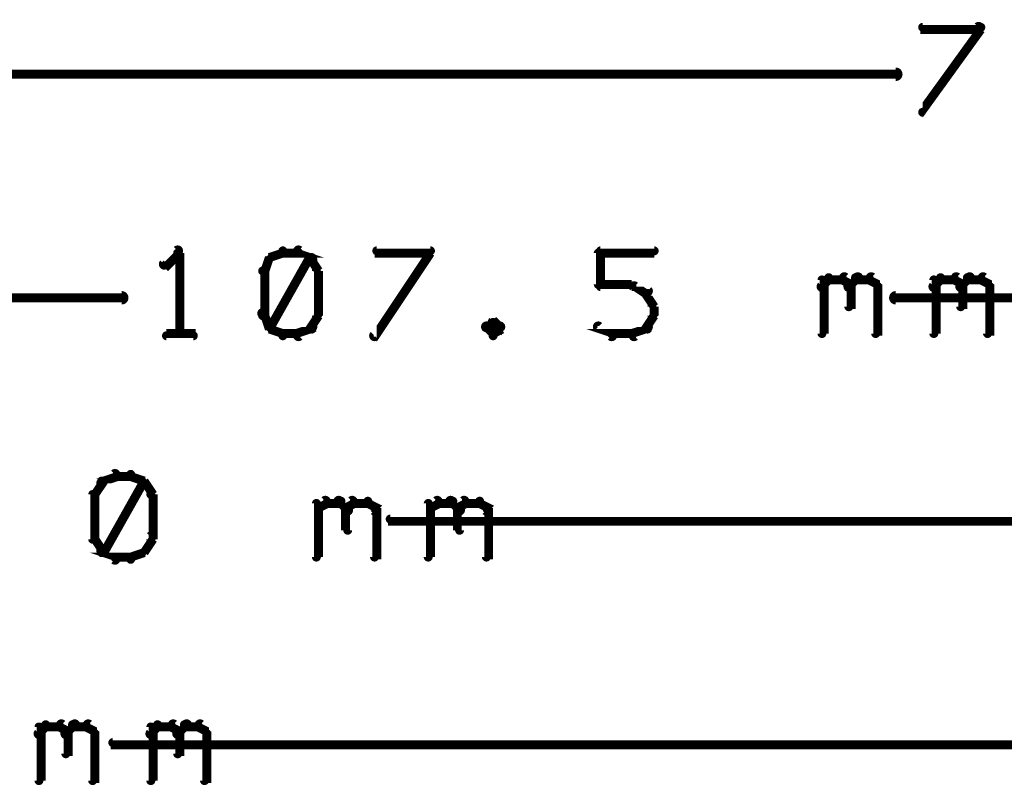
# Model space of a CAD drawing. Extents: x 98 to 599, y 121 to 517.
# Tile 9 of 77: x 184 to 206, y 121 to 138. Entities that reach past the tile are written whole.
import ezdxf

# ---------------------------------------------------------------- set-up
doc = ezdxf.new("R2010")
doc.units = 0
doc.layers.add('DIMENSIONS', color=2, linetype='CONTINUOUS')

msp = doc.modelspace()

# ---------------------------------------------------------------- linework, layer by layer
at = {"layer": 'DIMENSIONS', "color": 94}
for points in [[(203.9, 136.2, 0.1, 0.1, 1), (203.9, 136.1, 0, 0, 0), (203.9, 136.2, 0, 0, 0), (203.9, 136.2, 0.2, 0.2, 0), (205.2, 138, 0.2, 0.2, 0), (205.2, 138, 0, 0, 0), (205.2, 138, 0.1, 0.1, 0), (205.2, 138, 0.1, 0.1, 1), (205.1, 138.1, 0, 0, 0)], [(205.2, 138, 0.1, 0.1, 1), (205.2, 138.1, 0, 0, 0), (205.2, 138, 0, 0, 0), (205.2, 138, 0.2, 0.2, 0), (203.9, 138, 0.2, 0.2, 0), (203.9, 138, 0, 0, 0), (203.9, 138, 0.1, 0.1, 0), (203.9, 138.1, 0.1, 0.1, 1), (203.9, 138, 0, 0, 0)], [(174.3, 137.1, 0.1, 0.1, 1), (174.3, 136.9, 0, 0, 0), (174.3, 137, 0, 0, 0), (174.3, 137, 0.2, 0.2, 0), (203.3, 137, 0.2, 0.2, 0), (203.3, 137, 0, 0, 0), (203.3, 137, 0.1, 0.1, 0), (203.3, 136.9, 0.1, 0.1, 1), (203.3, 137.1, 0, 0, 0)], [(187.3, 133, 0.1, 0.1, 1), (187.2, 133.1, 0, 0, 0), (187.3, 133, 0, 0, 0), (187.3, 133, 0.2, 0.2, 0), (187, 132.7, 0.2, 0.2, 0), (187, 132.7, 0, 0, 0), (187, 132.7, 0.1, 0.1, 0), (186.9, 132.8, 0.1, 0.1, 1), (187, 132.7, 0, 0, 0)], [(187.2, 131.2, 0.1, 0.1, 1), (187.3, 131.2, 0, 0, 0), (187.3, 131.2, 0, 0, 0), (187.3, 131.2, 0.2, 0.2, 0), (187.3, 133, 0.2, 0.2, 0), (187.3, 133, 0, 0, 0), (187.3, 133, 0.1, 0.1, 0), (187.3, 133, 0.1, 0.1, 1), (187.2, 133, 0, 0, 0)], [(189.6, 133, 0.1, 0.1, 1), (189.6, 133.1, 0, 0, 0), (189.6, 133, 0, 0, 0), (189.6, 133, 0.2, 0.2, 0), (189.3, 132.9, 0.2, 0.2, 0), (189.3, 132.9, 0, 0, 0), (189.3, 132.9, 0.1, 0.1, 0), (189.3, 132.9, 0.1, 0.1, 1), (189.3, 132.8, 0, 0, 0)], [(189.9, 133, 0.1, 0.1, 1), (189.9, 133.1, 0, 0, 0), (189.9, 133, 0, 0, 0), (189.9, 133, 0.2, 0.2, 0), (189.6, 133, 0.2, 0.2, 0), (189.6, 133, 0, 0, 0), (189.6, 133, 0.1, 0.1, 0), (189.6, 133.1, 0.1, 0.1, 1), (189.6, 133, 0, 0, 0)], [(190.2, 132.8, 0.1, 0.1, 1), (190.3, 132.9, 0, 0, 0), (190.2, 132.9, 0, 0, 0), (190.2, 132.9, 0.2, 0.2, 0), (189.9, 133, 0.2, 0.2, 0), (189.9, 133, 0, 0, 0), (189.9, 133, 0.1, 0.1, 0), (190, 133.1, 0.1, 0.1, 1), (189.9, 133, 0, 0, 0)], [(191.6, 131.2, 0.1, 0.1, 1), (191.7, 131.1, 0, 0, 0), (191.7, 131.2, 0, 0, 0), (191.7, 131.2, 0.2, 0.2, 0), (192.9, 133, 0.2, 0.2, 0), (192.9, 133, 0, 0, 0), (192.9, 133, 0.1, 0.1, 0), (192.9, 133, 0.1, 0.1, 1), (192.9, 133.1, 0, 0, 0)], [(192.9, 133, 0.1, 0.1, 1), (192.9, 133.1, 0, 0, 0), (192.9, 133, 0, 0, 0), (192.9, 133, 0.2, 0.2, 0), (191.7, 133, 0.2, 0.2, 0), (191.7, 133, 0, 0, 0), (191.7, 133, 0.1, 0.1, 0), (191.7, 133.1, 0.1, 0.1, 1), (191.7, 133, 0, 0, 0)], [(196.6, 132.3, 0.1, 0.1, 1), (196.7, 132.3, 0, 0, 0), (196.7, 132.3, 0, 0, 0), (196.7, 132.3, 0.2, 0.2, 0), (196.7, 133, 0.2, 0.2, 0), (196.7, 133, 0, 0, 0), (196.7, 133, 0.1, 0.1, 0), (196.7, 133, 0.1, 0.1, 1), (196.6, 133, 0, 0, 0)], [(196.7, 133.1, 0.1, 0.1, 1), (196.7, 133, 0, 0, 0), (196.7, 133, 0, 0, 0), (196.7, 133, 0.2, 0.2, 0), (197.9, 133, 0.2, 0.2, 0), (197.9, 133, 0, 0, 0), (197.9, 133, 0.1, 0.1, 0), (197.9, 133, 0.1, 0.1, 1), (197.9, 133.1, 0, 0, 0)], [(189.4, 132.9, 0.1, 0.1, 1), (189.3, 132.9, 0, 0, 0), (189.3, 132.9, 0, 0, 0), (189.3, 132.9, 0.2, 0.2, 0), (189.2, 132.6, 0.2, 0.2, 0), (189.2, 132.6, 0, 0, 0), (189.2, 132.6, 0.1, 0.1, 0), (189.1, 132.6, 0.1, 0.1, 1), (189.2, 132.6, 0, 0, 0)], [(189.3, 131.4, 0.1, 0.1, 1), (189.3, 131.3, 0, 0, 0), (189.3, 131.3, 0, 0, 0), (189.3, 131.3, 0.2, 0.2, 0), (190.2, 132.9, 0.2, 0.2, 0), (190.2, 132.9, 0, 0, 0), (190.2, 132.9, 0.1, 0.1, 0), (190.3, 132.9, 0.1, 0.1, 1), (190.2, 132.9, 0, 0, 0)], [(190.4, 132.6, 0.1, 0.1, 1), (190.4, 132.6, 0, 0, 0), (190.4, 132.6, 0, 0, 0), (190.4, 132.6, 0.2, 0.2, 0), (190.2, 132.9, 0.2, 0.2, 0), (190.2, 132.9, 0, 0, 0), (190.2, 132.9, 0.1, 0.1, 0), (190.3, 132.9, 0.1, 0.1, 1), (190.2, 132.9, 0, 0, 0)], [(189.2, 132.6, 0.1, 0.1, 1), (189.1, 132.6, 0, 0, 0), (189.2, 132.6, 0, 0, 0), (189.2, 132.6, 0.2, 0.2, 0), (189.2, 131.6, 0.2, 0.2, 0), (189.2, 131.6, 0, 0, 0), (189.2, 131.6, 0.1, 0.1, 0), (189.1, 131.6, 0.1, 0.1, 1), (189.2, 131.6, 0, 0, 0)], [(190.3, 131.6, 0.1, 0.1, 1), (190.4, 131.6, 0, 0, 0), (190.4, 131.6, 0, 0, 0), (190.4, 131.6, 0.2, 0.2, 0), (190.4, 132.6, 0.2, 0.2, 0), (190.4, 132.6, 0, 0, 0), (190.4, 132.6, 0.1, 0.1, 0), (190.4, 132.6, 0.1, 0.1, 1), (190.3, 132.6, 0, 0, 0)], [(201.6, 132.3, 0.1, 0.1, 1), (201.7, 132.2, 0, 0, 0), (201.7, 132.3, 0, 0, 0), (201.7, 132.3, 0.2, 0.2, 0), (201.8, 132.4, 0.2, 0.2, 0), (201.8, 132.4, 0, 0, 0), (201.8, 132.4, 0.1, 0.1, 0), (201.8, 132.4, 0.1, 0.1, 1), (201.8, 132.5, 0, 0, 0)], [(201.6, 131.2, 0.1, 0.1, 1), (201.7, 131.2, 0, 0, 0), (201.7, 131.2, 0, 0, 0), (201.7, 131.2, 0.2, 0.2, 0), (201.7, 132.4, 0.2, 0.2, 0), (201.7, 132.4, 0, 0, 0), (201.7, 132.4, 0.1, 0.1, 0), (201.7, 132.4, 0.1, 0.1, 1), (201.6, 132.4, 0, 0, 0)], [(201.8, 132.5, 0.1, 0.1, 1), (201.8, 132.4, 0, 0, 0), (201.8, 132.4, 0, 0, 0), (201.8, 132.4, 0.2, 0.2, 0), (202.1, 132.4, 0.2, 0.2, 0), (202.1, 132.4, 0, 0, 0), (202.1, 132.4, 0.1, 0.1, 0), (202.1, 132.4, 0.1, 0.1, 1), (202.1, 132.5, 0, 0, 0)], [(202.2, 132.5, 0.1, 0.1, 1), (202.1, 132.4, 0, 0, 0), (202.1, 132.4, 0, 0, 0), (202.1, 132.4, 0.2, 0.2, 0), (202.3, 132.3, 0.2, 0.2, 0), (202.3, 132.3, 0, 0, 0), (202.3, 132.3, 0.1, 0.1, 0), (202.2, 132.2, 0.1, 0.1, 1), (202.3, 132.3, 0, 0, 0)], [(202.2, 132.3, 0.1, 0.1, 1), (202.3, 132.2, 0, 0, 0), (202.3, 132.3, 0, 0, 0), (202.3, 132.3, 0.2, 0.2, 0), (202.4, 132.4, 0.2, 0.2, 0), (202.4, 132.4, 0, 0, 0), (202.4, 132.4, 0.1, 0.1, 0), (202.5, 132.4, 0.1, 0.1, 1), (202.4, 132.5, 0, 0, 0)], [(202.4, 132.5, 0.1, 0.1, 1), (202.4, 132.4, 0, 0, 0), (202.4, 132.4, 0, 0, 0), (202.4, 132.4, 0.2, 0.2, 0), (202.7, 132.4, 0.2, 0.2, 0), (202.7, 132.4, 0, 0, 0), (202.7, 132.4, 0.1, 0.1, 0), (202.7, 132.4, 0.1, 0.1, 1), (202.7, 132.5, 0, 0, 0)], [(202.8, 132.5, 0.1, 0.1, 1), (202.7, 132.4, 0, 0, 0), (202.7, 132.4, 0, 0, 0), (202.7, 132.4, 0.2, 0.2, 0), (202.9, 132.3, 0.2, 0.2, 0), (202.9, 132.3, 0, 0, 0), (202.9, 132.3, 0.1, 0.1, 0), (202.9, 132.2, 0.1, 0.1, 1), (202.9, 132.3, 0, 0, 0)], [(204.1, 132.3, 0.1, 0.1, 1), (204.2, 132.2, 0, 0, 0), (204.2, 132.3, 0, 0, 0), (204.2, 132.3, 0.2, 0.2, 0), (204.3, 132.4, 0.2, 0.2, 0), (204.3, 132.4, 0, 0, 0), (204.3, 132.4, 0.1, 0.1, 0), (204.3, 132.4, 0.1, 0.1, 1), (204.3, 132.5, 0, 0, 0)], [(204.1, 131.2, 0.1, 0.1, 1), (204.2, 131.2, 0, 0, 0), (204.2, 131.2, 0, 0, 0), (204.2, 131.2, 0.2, 0.2, 0), (204.2, 132.4, 0.2, 0.2, 0), (204.2, 132.4, 0, 0, 0), (204.2, 132.4, 0.1, 0.1, 0), (204.2, 132.4, 0.1, 0.1, 1), (204.1, 132.4, 0, 0, 0)], [(204.3, 132.5, 0.1, 0.1, 1), (204.3, 132.4, 0, 0, 0), (204.3, 132.4, 0, 0, 0), (204.3, 132.4, 0.2, 0.2, 0), (204.6, 132.4, 0.2, 0.2, 0), (204.6, 132.4, 0, 0, 0), (204.6, 132.4, 0.1, 0.1, 0), (204.6, 132.4, 0.1, 0.1, 1), (204.6, 132.5, 0, 0, 0)], [(204.7, 132.5, 0.1, 0.1, 1), (204.6, 132.4, 0, 0, 0), (204.6, 132.4, 0, 0, 0), (204.6, 132.4, 0.2, 0.2, 0), (204.8, 132.3, 0.2, 0.2, 0), (204.8, 132.3, 0, 0, 0), (204.8, 132.3, 0.1, 0.1, 0), (204.7, 132.2, 0.1, 0.1, 1), (204.8, 132.3, 0, 0, 0)], [(204.7, 132.3, 0.1, 0.1, 1), (204.8, 132.2, 0, 0, 0), (204.8, 132.3, 0, 0, 0), (204.8, 132.3, 0.2, 0.2, 0), (204.9, 132.4, 0.2, 0.2, 0), (204.9, 132.4, 0, 0, 0), (204.9, 132.4, 0.1, 0.1, 0), (205, 132.4, 0.1, 0.1, 1), (204.9, 132.5, 0, 0, 0)], [(204.9, 132.5, 0.1, 0.1, 1), (204.9, 132.4, 0, 0, 0), (204.9, 132.4, 0, 0, 0), (204.9, 132.4, 0.2, 0.2, 0), (205.2, 132.4, 0.2, 0.2, 0), (205.2, 132.4, 0, 0, 0), (205.2, 132.4, 0.1, 0.1, 0), (205.2, 132.4, 0.1, 0.1, 1), (205.2, 132.5, 0, 0, 0)], [(205.3, 132.5, 0.1, 0.1, 1), (205.2, 132.4, 0, 0, 0), (205.2, 132.4, 0, 0, 0), (205.2, 132.4, 0.2, 0.2, 0), (205.4, 132.3, 0.2, 0.2, 0), (205.4, 132.3, 0, 0, 0), (205.4, 132.3, 0.1, 0.1, 0), (205.4, 132.2, 0.1, 0.1, 1), (205.4, 132.3, 0, 0, 0)], [(197.4, 132.2, 0.1, 0.1, 1), (197.4, 132.3, 0, 0, 0), (197.4, 132.3, 0, 0, 0), (197.4, 132.3, 0.2, 0.2, 0), (196.7, 132.3, 0.2, 0.2, 0), (196.7, 132.3, 0, 0, 0), (196.7, 132.3, 0.1, 0.1, 0), (196.7, 132.3, 0.1, 0.1, 1), (196.7, 132.2, 0, 0, 0)], [(197.7, 132.1, 0.1, 0.1, 1), (197.8, 132.2, 0, 0, 0), (197.7, 132.1, 0, 0, 0), (197.7, 132.1, 0.2, 0.2, 0), (197.4, 132.3, 0.2, 0.2, 0), (197.4, 132.3, 0, 0, 0), (197.4, 132.3, 0.1, 0.1, 0), (197.5, 132.3, 0.1, 0.1, 1), (197.4, 132.2, 0, 0, 0)], [(202.3, 132.3, 0.1, 0.1, 1), (202.2, 132.3, 0, 0, 0), (202.3, 132.3, 0, 0, 0), (202.3, 132.3, 0.2, 0.2, 0), (202.3, 131.8, 0.2, 0.2, 0), (202.3, 131.8, 0, 0, 0), (202.3, 131.8, 0.1, 0.1, 0), (202.2, 131.8, 0.1, 0.1, 1), (202.3, 131.8, 0, 0, 0)], [(202.9, 132.3, 0.1, 0.1, 1), (202.8, 132.3, 0, 0, 0), (202.9, 132.3, 0, 0, 0), (202.9, 132.3, 0.2, 0.2, 0), (202.9, 131.2, 0.2, 0.2, 0), (202.9, 131.2, 0, 0, 0), (202.9, 131.2, 0.1, 0.1, 0), (202.8, 131.2, 0.1, 0.1, 1), (202.9, 131.2, 0, 0, 0)], [(204.8, 132.3, 0.1, 0.1, 1), (204.7, 132.3, 0, 0, 0), (204.8, 132.3, 0, 0, 0), (204.8, 132.3, 0.2, 0.2, 0), (204.8, 131.8, 0.2, 0.2, 0), (204.8, 131.8, 0, 0, 0), (204.8, 131.8, 0.1, 0.1, 0), (204.7, 131.8, 0.1, 0.1, 1), (204.8, 131.8, 0, 0, 0)], [(205.4, 132.3, 0.1, 0.1, 1), (205.3, 132.3, 0, 0, 0), (205.4, 132.3, 0, 0, 0), (205.4, 132.3, 0.2, 0.2, 0), (205.4, 131.2, 0.2, 0.2, 0), (205.4, 131.2, 0, 0, 0), (205.4, 131.2, 0.1, 0.1, 0), (205.3, 131.2, 0.1, 0.1, 1), (205.4, 131.2, 0, 0, 0)], [(141.8, 132.1, 0.1, 0.1, 1), (141.8, 131.9, 0, 0, 0), (141.8, 132, 0, 0, 0), (141.8, 132, 0.2, 0.2, 0), (186, 132, 0.2, 0.2, 0), (186, 132, 0, 0, 0), (186, 132, 0.1, 0.1, 0), (186, 131.9, 0.1, 0.1, 1), (186, 132.1, 0, 0, 0)], [(197.9, 131.8, 0.1, 0.1, 1), (197.9, 131.8, 0, 0, 0), (197.9, 131.8, 0, 0, 0), (197.9, 131.8, 0.2, 0.2, 0), (197.7, 132.1, 0.2, 0.2, 0), (197.7, 132.1, 0, 0, 0), (197.7, 132.1, 0.1, 0.1, 0), (197.8, 132.1, 0.1, 0.1, 1), (197.7, 132.1, 0, 0, 0)], [(247.7, 131.9, 0.1, 0.1, 1), (247.7, 132.1, 0, 0, 0), (247.7, 132, 0, 0, 0), (247.7, 132, 0.2, 0.2, 0), (203.3, 132, 0.2, 0.2, 0), (203.3, 132, 0, 0, 0), (203.3, 132, 0.1, 0.1, 0), (203.3, 132.1, 0.1, 0.1, 1), (203.3, 131.9, 0, 0, 0)], [(189.2, 131.7, 0.1, 0.1, 1), (189.1, 131.6, 0, 0, 0), (189.2, 131.6, 0, 0, 0), (189.2, 131.6, 0.2, 0.2, 0), (189.3, 131.3, 0.2, 0.2, 0), (189.3, 131.3, 0, 0, 0), (189.3, 131.3, 0.1, 0.1, 0), (189.3, 131.3, 0.1, 0.1, 1), (189.4, 131.3, 0, 0, 0)], [(197.8, 131.6, 0.1, 0.1, 1), (197.9, 131.6, 0, 0, 0), (197.9, 131.6, 0, 0, 0), (197.9, 131.6, 0.2, 0.2, 0), (197.9, 131.8, 0.2, 0.2, 0), (197.9, 131.8, 0, 0, 0), (197.9, 131.8, 0.1, 0.1, 0), (197.9, 131.8, 0.1, 0.1, 1), (197.8, 131.8, 0, 0, 0)], [(190.2, 131.3, 0.1, 0.1, 1), (190.3, 131.3, 0, 0, 0), (190.2, 131.3, 0, 0, 0), (190.2, 131.3, 0.2, 0.2, 0), (190.4, 131.6, 0.2, 0.2, 0), (190.4, 131.6, 0, 0, 0), (190.4, 131.6, 0.1, 0.1, 0), (190.4, 131.6, 0.1, 0.1, 1), (190.4, 131.7, 0, 0, 0)], [(194.3, 131.4, 0.1, 0.1, 1), (194.3, 131.5, 0, 0, 0), (194.3, 131.5, 0, 0, 0), (194.3, 131.5, 0.2, 0.2, 0), (194.2, 131.3, 0.2, 0.2, 0), (194.2, 131.3, 0, 0, 0), (194.2, 131.3, 0.1, 0.1, 0), (194.1, 131.4, 0.1, 0.1, 1), (194.2, 131.3, 0, 0, 0)], [(194.4, 131.3, 0.1, 0.1, 1), (194.5, 131.4, 0, 0, 0), (194.5, 131.3, 0, 0, 0), (194.5, 131.3, 0.2, 0.2, 0), (194.3, 131.5, 0.2, 0.2, 0), (194.3, 131.5, 0, 0, 0), (194.3, 131.5, 0.1, 0.1, 0), (194.3, 131.5, 0.1, 0.1, 1), (194.3, 131.4, 0, 0, 0)], [(197.7, 131.3, 0.1, 0.1, 1), (197.8, 131.3, 0, 0, 0), (197.7, 131.3, 0, 0, 0), (197.7, 131.3, 0.2, 0.2, 0), (197.9, 131.6, 0.2, 0.2, 0), (197.9, 131.6, 0, 0, 0), (197.9, 131.6, 0.1, 0.1, 0), (197.9, 131.6, 0.1, 0.1, 1), (197.9, 131.7, 0, 0, 0)], [(189.3, 131.4, 0.1, 0.1, 1), (189.3, 131.3, 0, 0, 0), (189.3, 131.3, 0, 0, 0), (189.3, 131.3, 0.2, 0.2, 0), (189.6, 131.2, 0.2, 0.2, 0), (189.6, 131.2, 0, 0, 0), (189.6, 131.2, 0.1, 0.1, 0), (189.6, 131.1, 0.1, 0.1, 1), (189.6, 131.2, 0, 0, 0)], [(189.9, 131.2, 0.1, 0.1, 1), (190, 131.1, 0, 0, 0), (189.9, 131.2, 0, 0, 0), (189.9, 131.2, 0.2, 0.2, 0), (190.2, 131.3, 0.2, 0.2, 0), (190.2, 131.3, 0, 0, 0), (190.2, 131.3, 0.1, 0.1, 0), (190.3, 131.3, 0.1, 0.1, 1), (190.2, 131.4, 0, 0, 0)], [(194.2, 131.4, 0.1, 0.1, 1), (194.1, 131.3, 0, 0, 0), (194.2, 131.3, 0, 0, 0), (194.2, 131.3, 0.2, 0.2, 0), (194.3, 131.2, 0.2, 0.2, 0), (194.3, 131.2, 0, 0, 0), (194.3, 131.2, 0.1, 0.1, 0), (194.3, 131.1, 0.1, 0.1, 1), (194.3, 131.2, 0, 0, 0)], [(194.3, 131.2, 0.1, 0.1, 1), (194.3, 131.1, 0, 0, 0), (194.3, 131.2, 0, 0, 0), (194.3, 131.2, 0.2, 0.2, 0), (194.5, 131.3, 0.2, 0.2, 0), (194.5, 131.3, 0, 0, 0), (194.5, 131.3, 0.1, 0.1, 0), (194.5, 131.3, 0.1, 0.1, 1), (194.4, 131.4, 0, 0, 0)], [(196.7, 131.4, 0.1, 0.1, 1), (196.6, 131.3, 0, 0, 0), (196.7, 131.3, 0, 0, 0), (196.7, 131.3, 0.2, 0.2, 0), (197, 131.2, 0.2, 0.2, 0), (197, 131.2, 0, 0, 0), (197, 131.2, 0.1, 0.1, 0), (196.9, 131.1, 0.1, 0.1, 1), (197, 131.2, 0, 0, 0)], [(197.4, 131.2, 0.1, 0.1, 1), (197.5, 131.1, 0, 0, 0), (197.4, 131.2, 0, 0, 0), (197.4, 131.2, 0.2, 0.2, 0), (197.7, 131.3, 0.2, 0.2, 0), (197.7, 131.3, 0, 0, 0), (197.7, 131.3, 0.1, 0.1, 0), (197.8, 131.3, 0.1, 0.1, 1), (197.7, 131.4, 0, 0, 0)], [(187, 131.2, 0.1, 0.1, 1), (187, 131.1, 0, 0, 0), (187, 131.2, 0, 0, 0), (187, 131.2, 0.2, 0.2, 0), (187.6, 131.2, 0.2, 0.2, 0), (187.6, 131.2, 0, 0, 0), (187.6, 131.2, 0.1, 0.1, 0), (187.6, 131.1, 0.1, 0.1, 1), (187.6, 131.2, 0, 0, 0)], [(189.6, 131.2, 0.1, 0.1, 1), (189.6, 131.1, 0, 0, 0), (189.6, 131.2, 0, 0, 0), (189.6, 131.2, 0.2, 0.2, 0), (189.9, 131.2, 0.2, 0.2, 0), (189.9, 131.2, 0, 0, 0), (189.9, 131.2, 0.1, 0.1, 0), (189.9, 131.1, 0.1, 0.1, 1), (189.9, 131.2, 0, 0, 0)], [(197, 131.2, 0.1, 0.1, 1), (197, 131.1, 0, 0, 0), (197, 131.2, 0, 0, 0), (197, 131.2, 0.2, 0.2, 0), (197.4, 131.2, 0.2, 0.2, 0), (197.4, 131.2, 0, 0, 0), (197.4, 131.2, 0.1, 0.1, 0), (197.4, 131.1, 0.1, 0.1, 1), (197.4, 131.2, 0, 0, 0)], [(185.9, 128, 0.1, 0.1, 1), (185.8, 128.1, 0, 0, 0), (185.9, 128, 0, 0, 0), (185.9, 128, 0.2, 0.2, 0), (185.6, 127.9, 0.2, 0.2, 0), (185.6, 127.9, 0, 0, 0), (185.6, 127.9, 0.1, 0.1, 0), (185.5, 127.9, 0.1, 0.1, 1), (185.6, 127.8, 0, 0, 0)], [(186.2, 128, 0.1, 0.1, 1), (186.2, 128.1, 0, 0, 0), (186.2, 128, 0, 0, 0), (186.2, 128, 0.2, 0.2, 0), (185.9, 128, 0.2, 0.2, 0), (185.9, 128, 0, 0, 0), (185.9, 128, 0.1, 0.1, 0), (185.9, 128.1, 0.1, 0.1, 1), (185.9, 128, 0, 0, 0)], [(186.5, 127.8, 0.1, 0.1, 1), (186.5, 127.9, 0, 0, 0), (186.5, 127.9, 0, 0, 0), (186.5, 127.9, 0.2, 0.2, 0), (186.2, 128, 0.2, 0.2, 0), (186.2, 128, 0, 0, 0), (186.2, 128, 0.1, 0.1, 0), (186.2, 128.1, 0.1, 0.1, 1), (186.2, 128, 0, 0, 0)], [(185.6, 127.9, 0.1, 0.1, 1), (185.5, 127.9, 0, 0, 0), (185.6, 127.9, 0, 0, 0), (185.6, 127.9, 0.2, 0.2, 0), (185.4, 127.6, 0.2, 0.2, 0), (185.4, 127.6, 0, 0, 0), (185.4, 127.6, 0.1, 0.1, 0), (185.4, 127.6, 0.1, 0.1, 1), (185.4, 127.6, 0, 0, 0)], [(185.5, 126.4, 0.1, 0.1, 1), (185.6, 126.3, 0, 0, 0), (185.6, 126.3, 0, 0, 0), (185.6, 126.3, 0.2, 0.2, 0), (186.5, 127.9, 0.2, 0.2, 0), (186.5, 127.9, 0, 0, 0), (186.5, 127.9, 0.1, 0.1, 0), (186.5, 127.9, 0.1, 0.1, 1), (186.5, 127.9, 0, 0, 0)], [(186.6, 127.6, 0.1, 0.1, 1), (186.7, 127.6, 0, 0, 0), (186.7, 127.6, 0, 0, 0), (186.7, 127.6, 0.2, 0.2, 0), (186.5, 127.9, 0.2, 0.2, 0), (186.5, 127.9, 0, 0, 0), (186.5, 127.9, 0.1, 0.1, 0), (186.5, 127.9, 0.1, 0.1, 1), (186.4, 127.9, 0, 0, 0)], [(185.4, 127.6, 0.1, 0.1, 1), (185.3, 127.6, 0, 0, 0), (185.4, 127.6, 0, 0, 0), (185.4, 127.6, 0.2, 0.2, 0), (185.4, 126.6, 0.2, 0.2, 0), (185.4, 126.6, 0, 0, 0), (185.4, 126.6, 0.1, 0.1, 0), (185.3, 126.6, 0.1, 0.1, 1), (185.4, 126.6, 0, 0, 0)], [(186.6, 126.6, 0.1, 0.1, 1), (186.7, 126.6, 0, 0, 0), (186.7, 126.6, 0, 0, 0), (186.7, 126.6, 0.2, 0.2, 0), (186.7, 127.6, 0.2, 0.2, 0), (186.7, 127.6, 0, 0, 0), (186.7, 127.6, 0.1, 0.1, 0), (186.7, 127.6, 0.1, 0.1, 1), (186.6, 127.6, 0, 0, 0)], [(190.3, 126.2, 0.1, 0.1, 1), (190.4, 126.2, 0, 0, 0), (190.4, 126.2, 0, 0, 0), (190.4, 126.2, 0.2, 0.2, 0), (190.4, 127.4, 0.2, 0.2, 0), (190.4, 127.4, 0, 0, 0), (190.4, 127.4, 0.1, 0.1, 0), (190.4, 127.4, 0.1, 0.1, 1), (190.3, 127.4, 0, 0, 0)], [(190.4, 127.3, 0.1, 0.1, 1), (190.4, 127.2, 0, 0, 0), (190.4, 127.3, 0, 0, 0), (190.4, 127.3, 0.2, 0.2, 0), (190.6, 127.4, 0.2, 0.2, 0), (190.6, 127.4, 0, 0, 0), (190.6, 127.4, 0.1, 0.1, 0), (190.6, 127.4, 0.1, 0.1, 1), (190.5, 127.5, 0, 0, 0)], [(190.6, 127.5, 0.1, 0.1, 1), (190.6, 127.4, 0, 0, 0), (190.6, 127.4, 0, 0, 0), (190.6, 127.4, 0.2, 0.2, 0), (190.9, 127.4, 0.2, 0.2, 0), (190.9, 127.4, 0, 0, 0), (190.9, 127.4, 0.1, 0.1, 0), (190.9, 127.4, 0.1, 0.1, 1), (190.9, 127.5, 0, 0, 0)], [(190.9, 127.5, 0.1, 0.1, 1), (190.8, 127.4, 0, 0, 0), (190.9, 127.4, 0, 0, 0), (190.9, 127.4, 0.2, 0.2, 0), (191, 127.3, 0.2, 0.2, 0), (191, 127.3, 0, 0, 0), (191, 127.3, 0.1, 0.1, 0), (191, 127.2, 0.1, 0.1, 1), (191.1, 127.3, 0, 0, 0)], [(191, 127.3, 0.1, 0.1, 1), (191.1, 127.2, 0, 0, 0), (191, 127.3, 0, 0, 0), (191, 127.3, 0.2, 0.2, 0), (191.2, 127.4, 0.2, 0.2, 0), (191.2, 127.4, 0, 0, 0), (191.2, 127.4, 0.1, 0.1, 0), (191.2, 127.4, 0.1, 0.1, 1), (191.1, 127.5, 0, 0, 0)], [(191.1, 127.3, 0.1, 0.1, 1), (191, 127.3, 0, 0, 0), (191, 127.3, 0, 0, 0), (191, 127.3, 0.2, 0.2, 0), (191, 126.8, 0.2, 0.2, 0), (191, 126.8, 0, 0, 0), (191, 126.8, 0.1, 0.1, 0), (191, 126.8, 0.1, 0.1, 1), (191.1, 126.8, 0, 0, 0)], [(191.2, 127.5, 0.1, 0.1, 1), (191.2, 127.4, 0, 0, 0), (191.2, 127.4, 0, 0, 0), (191.2, 127.4, 0.2, 0.2, 0), (191.5, 127.4, 0.2, 0.2, 0), (191.5, 127.4, 0, 0, 0), (191.5, 127.4, 0.1, 0.1, 0), (191.5, 127.4, 0.1, 0.1, 1), (191.5, 127.5, 0, 0, 0)], [(191.5, 127.5, 0.1, 0.1, 1), (191.5, 127.4, 0, 0, 0), (191.5, 127.4, 0, 0, 0), (191.5, 127.4, 0.2, 0.2, 0), (191.7, 127.3, 0.2, 0.2, 0), (191.7, 127.3, 0, 0, 0), (191.7, 127.3, 0.1, 0.1, 0), (191.6, 127.2, 0.1, 0.1, 1), (191.7, 127.3, 0, 0, 0)], [(191.7, 127.3, 0.1, 0.1, 1), (191.6, 127.3, 0, 0, 0), (191.7, 127.3, 0, 0, 0), (191.7, 127.3, 0.2, 0.2, 0), (191.7, 126.2, 0.2, 0.2, 0), (191.7, 126.2, 0, 0, 0), (191.7, 126.2, 0.1, 0.1, 0), (191.6, 126.2, 0.1, 0.1, 1), (191.7, 126.2, 0, 0, 0)], [(192.8, 126.2, 0.1, 0.1, 1), (192.9, 126.2, 0, 0, 0), (192.9, 126.2, 0, 0, 0), (192.9, 126.2, 0.2, 0.2, 0), (192.9, 127.4, 0.2, 0.2, 0), (192.9, 127.4, 0, 0, 0), (192.9, 127.4, 0.1, 0.1, 0), (192.9, 127.4, 0.1, 0.1, 1), (192.8, 127.4, 0, 0, 0)], [(192.9, 127.3, 0.1, 0.1, 1), (192.9, 127.2, 0, 0, 0), (192.9, 127.3, 0, 0, 0), (192.9, 127.3, 0.2, 0.2, 0), (193.1, 127.4, 0.2, 0.2, 0), (193.1, 127.4, 0, 0, 0), (193.1, 127.4, 0.1, 0.1, 0), (193.1, 127.4, 0.1, 0.1, 1), (193, 127.5, 0, 0, 0)], [(193.1, 127.5, 0.1, 0.1, 1), (193.1, 127.4, 0, 0, 0), (193.1, 127.4, 0, 0, 0), (193.1, 127.4, 0.2, 0.2, 0), (193.4, 127.4, 0.2, 0.2, 0), (193.4, 127.4, 0, 0, 0), (193.4, 127.4, 0.1, 0.1, 0), (193.4, 127.4, 0.1, 0.1, 1), (193.4, 127.5, 0, 0, 0)], [(193.4, 127.5, 0.1, 0.1, 1), (193.3, 127.4, 0, 0, 0), (193.4, 127.4, 0, 0, 0), (193.4, 127.4, 0.2, 0.2, 0), (193.5, 127.3, 0.2, 0.2, 0), (193.5, 127.3, 0, 0, 0), (193.5, 127.3, 0.1, 0.1, 0), (193.5, 127.2, 0.1, 0.1, 1), (193.6, 127.3, 0, 0, 0)], [(193.5, 127.3, 0.1, 0.1, 1), (193.6, 127.2, 0, 0, 0), (193.5, 127.3, 0, 0, 0), (193.5, 127.3, 0.2, 0.2, 0), (193.7, 127.4, 0.2, 0.2, 0), (193.7, 127.4, 0, 0, 0), (193.7, 127.4, 0.1, 0.1, 0), (193.7, 127.4, 0.1, 0.1, 1), (193.6, 127.5, 0, 0, 0)], [(193.6, 127.3, 0.1, 0.1, 1), (193.5, 127.3, 0, 0, 0), (193.5, 127.3, 0, 0, 0), (193.5, 127.3, 0.2, 0.2, 0), (193.5, 126.8, 0.2, 0.2, 0), (193.5, 126.8, 0, 0, 0), (193.5, 126.8, 0.1, 0.1, 0), (193.5, 126.8, 0.1, 0.1, 1), (193.6, 126.8, 0, 0, 0)], [(193.7, 127.5, 0.1, 0.1, 1), (193.7, 127.4, 0, 0, 0), (193.7, 127.4, 0, 0, 0), (193.7, 127.4, 0.2, 0.2, 0), (194, 127.4, 0.2, 0.2, 0), (194, 127.4, 0, 0, 0), (194, 127.4, 0.1, 0.1, 0), (194, 127.4, 0.1, 0.1, 1), (194, 127.5, 0, 0, 0)], [(194, 127.5, 0.1, 0.1, 1), (194, 127.4, 0, 0, 0), (194, 127.4, 0, 0, 0), (194, 127.4, 0.2, 0.2, 0), (194.2, 127.3, 0.2, 0.2, 0), (194.2, 127.3, 0, 0, 0), (194.2, 127.3, 0.1, 0.1, 0), (194.1, 127.2, 0.1, 0.1, 1), (194.2, 127.3, 0, 0, 0)], [(194.2, 127.3, 0.1, 0.1, 1), (194.1, 127.3, 0, 0, 0), (194.2, 127.3, 0, 0, 0), (194.2, 127.3, 0.2, 0.2, 0), (194.2, 126.2, 0.2, 0.2, 0), (194.2, 126.2, 0, 0, 0), (194.2, 126.2, 0.1, 0.1, 0), (194.1, 126.2, 0.1, 0.1, 1), (194.2, 126.2, 0, 0, 0)], [(247.7, 127, 0.1, 0.1, 1), (247.7, 127.1, 0, 0, 0), (247.7, 127, 0, 0, 0), (247.7, 127, 0.2, 0.2, 0), (192, 127, 0.2, 0.2, 0), (192, 127, 0, 0, 0), (192, 127, 0.1, 0.1, 0), (192, 127.1, 0.1, 0.1, 1), (192, 127, 0, 0, 0)], [(185.4, 126.7, 0.1, 0.1, 1), (185.4, 126.6, 0, 0, 0), (185.4, 126.6, 0, 0, 0), (185.4, 126.6, 0.2, 0.2, 0), (185.6, 126.3, 0.2, 0.2, 0), (185.6, 126.3, 0, 0, 0), (185.6, 126.3, 0.1, 0.1, 0), (185.5, 126.3, 0.1, 0.1, 1), (185.6, 126.3, 0, 0, 0)], [(186.4, 126.3, 0.1, 0.1, 1), (186.5, 126.3, 0, 0, 0), (186.5, 126.3, 0, 0, 0), (186.5, 126.3, 0.2, 0.2, 0), (186.7, 126.6, 0.2, 0.2, 0), (186.7, 126.6, 0, 0, 0), (186.7, 126.6, 0.1, 0.1, 0), (186.7, 126.6, 0.1, 0.1, 1), (186.6, 126.7, 0, 0, 0)], [(185.6, 126.4, 0.1, 0.1, 1), (185.5, 126.3, 0, 0, 0), (185.6, 126.3, 0, 0, 0), (185.6, 126.3, 0.2, 0.2, 0), (185.9, 126.2, 0.2, 0.2, 0), (185.9, 126.2, 0, 0, 0), (185.9, 126.2, 0.1, 0.1, 0), (185.8, 126.1, 0.1, 0.1, 1), (185.9, 126.2, 0, 0, 0)], [(186.2, 126.2, 0.1, 0.1, 1), (186.2, 126.1, 0, 0, 0), (186.2, 126.2, 0, 0, 0), (186.2, 126.2, 0.2, 0.2, 0), (186.5, 126.3, 0.2, 0.2, 0), (186.5, 126.3, 0, 0, 0), (186.5, 126.3, 0.1, 0.1, 0), (186.5, 126.3, 0.1, 0.1, 1), (186.5, 126.4, 0, 0, 0)], [(185.9, 126.2, 0.1, 0.1, 1), (185.9, 126.1, 0, 0, 0), (185.9, 126.2, 0, 0, 0), (185.9, 126.2, 0.2, 0.2, 0), (186.2, 126.2, 0.2, 0.2, 0), (186.2, 126.2, 0, 0, 0), (186.2, 126.2, 0.1, 0.1, 0), (186.2, 126.1, 0.1, 0.1, 1), (186.2, 126.2, 0, 0, 0)], [(184.1, 122.3, 0.1, 0.1, 1), (184.2, 122.2, 0, 0, 0), (184.2, 122.3, 0, 0, 0), (184.2, 122.3, 0.2, 0.2, 0), (184.3, 122.4, 0.2, 0.2, 0), (184.3, 122.4, 0, 0, 0), (184.3, 122.4, 0.1, 0.1, 0), (184.3, 122.4, 0.1, 0.1, 1), (184.3, 122.5, 0, 0, 0)], [(184.3, 122.5, 0.1, 0.1, 1), (184.3, 122.4, 0, 0, 0), (184.3, 122.4, 0, 0, 0), (184.3, 122.4, 0.2, 0.2, 0), (184.6, 122.4, 0.2, 0.2, 0), (184.6, 122.4, 0, 0, 0), (184.6, 122.4, 0.1, 0.1, 0), (184.6, 122.4, 0.1, 0.1, 1), (184.6, 122.5, 0, 0, 0)], [(184.7, 122.5, 0.1, 0.1, 1), (184.6, 122.4, 0, 0, 0), (184.6, 122.4, 0, 0, 0), (184.6, 122.4, 0.2, 0.2, 0), (184.8, 122.3, 0.2, 0.2, 0), (184.8, 122.3, 0, 0, 0), (184.8, 122.3, 0.1, 0.1, 0), (184.7, 122.2, 0.1, 0.1, 1), (184.8, 122.3, 0, 0, 0)], [(184.7, 122.3, 0.1, 0.1, 1), (184.8, 122.2, 0, 0, 0), (184.8, 122.3, 0, 0, 0), (184.8, 122.3, 0.2, 0.2, 0), (184.9, 122.4, 0.2, 0.2, 0), (184.9, 122.4, 0, 0, 0), (184.9, 122.4, 0.1, 0.1, 0), (185, 122.4, 0.1, 0.1, 1), (184.9, 122.5, 0, 0, 0)], [(184.9, 122.5, 0.1, 0.1, 1), (184.9, 122.4, 0, 0, 0), (184.9, 122.4, 0, 0, 0), (184.9, 122.4, 0.2, 0.2, 0), (185.2, 122.4, 0.2, 0.2, 0), (185.2, 122.4, 0, 0, 0), (185.2, 122.4, 0.1, 0.1, 0), (185.2, 122.4, 0.1, 0.1, 1), (185.2, 122.5, 0, 0, 0)], [(185.3, 122.5, 0.1, 0.1, 1), (185.2, 122.4, 0, 0, 0), (185.2, 122.4, 0, 0, 0), (185.2, 122.4, 0.2, 0.2, 0), (185.4, 122.3, 0.2, 0.2, 0), (185.4, 122.3, 0, 0, 0), (185.4, 122.3, 0.1, 0.1, 0), (185.4, 122.2, 0.1, 0.1, 1), (185.4, 122.3, 0, 0, 0)], [(186.6, 122.3, 0.1, 0.1, 1), (186.7, 122.2, 0, 0, 0), (186.7, 122.3, 0, 0, 0), (186.7, 122.3, 0.2, 0.2, 0), (186.8, 122.4, 0.2, 0.2, 0), (186.8, 122.4, 0, 0, 0), (186.8, 122.4, 0.1, 0.1, 0), (186.8, 122.4, 0.1, 0.1, 1), (186.8, 122.5, 0, 0, 0)], [(186.8, 122.5, 0.1, 0.1, 1), (186.8, 122.4, 0, 0, 0), (186.8, 122.4, 0, 0, 0), (186.8, 122.4, 0.2, 0.2, 0), (187.1, 122.4, 0.2, 0.2, 0), (187.1, 122.4, 0, 0, 0), (187.1, 122.4, 0.1, 0.1, 0), (187.1, 122.4, 0.1, 0.1, 1), (187.1, 122.5, 0, 0, 0)], [(187.2, 122.5, 0.1, 0.1, 1), (187.1, 122.4, 0, 0, 0), (187.1, 122.4, 0, 0, 0), (187.1, 122.4, 0.2, 0.2, 0), (187.3, 122.3, 0.2, 0.2, 0), (187.3, 122.3, 0, 0, 0), (187.3, 122.3, 0.1, 0.1, 0), (187.2, 122.2, 0.1, 0.1, 1), (187.3, 122.3, 0, 0, 0)], [(187.2, 122.3, 0.1, 0.1, 1), (187.3, 122.2, 0, 0, 0), (187.3, 122.3, 0, 0, 0), (187.3, 122.3, 0.2, 0.2, 0), (187.4, 122.4, 0.2, 0.2, 0), (187.4, 122.4, 0, 0, 0), (187.4, 122.4, 0.1, 0.1, 0), (187.5, 122.4, 0.1, 0.1, 1), (187.4, 122.5, 0, 0, 0)], [(187.4, 122.5, 0.1, 0.1, 1), (187.4, 122.4, 0, 0, 0), (187.4, 122.4, 0, 0, 0), (187.4, 122.4, 0.2, 0.2, 0), (187.7, 122.4, 0.2, 0.2, 0), (187.7, 122.4, 0, 0, 0), (187.7, 122.4, 0.1, 0.1, 0), (187.7, 122.4, 0.1, 0.1, 1), (187.7, 122.5, 0, 0, 0)], [(187.8, 122.5, 0.1, 0.1, 1), (187.7, 122.4, 0, 0, 0), (187.7, 122.4, 0, 0, 0), (187.7, 122.4, 0.2, 0.2, 0), (187.9, 122.3, 0.2, 0.2, 0), (187.9, 122.3, 0, 0, 0), (187.9, 122.3, 0.1, 0.1, 0), (187.9, 122.2, 0.1, 0.1, 1), (187.9, 122.3, 0, 0, 0)], [(184.1, 121.2, 0.1, 0.1, 1), (184.2, 121.2, 0, 0, 0), (184.2, 121.2, 0, 0, 0), (184.2, 121.2, 0.2, 0.2, 0), (184.2, 122.4, 0.2, 0.2, 0), (184.2, 122.4, 0, 0, 0), (184.2, 122.4, 0.1, 0.1, 0), (184.2, 122.4, 0.1, 0.1, 1), (184.1, 122.4, 0, 0, 0)], [(184.8, 122.3, 0.1, 0.1, 1), (184.7, 122.3, 0, 0, 0), (184.8, 122.3, 0, 0, 0), (184.8, 122.3, 0.2, 0.2, 0), (184.8, 121.8, 0.2, 0.2, 0), (184.8, 121.8, 0, 0, 0), (184.8, 121.8, 0.1, 0.1, 0), (184.7, 121.8, 0.1, 0.1, 1), (184.8, 121.8, 0, 0, 0)], [(185.4, 122.3, 0.1, 0.1, 1), (185.3, 122.3, 0, 0, 0), (185.4, 122.3, 0, 0, 0), (185.4, 122.3, 0.2, 0.2, 0), (185.4, 121.2, 0.2, 0.2, 0), (185.4, 121.2, 0, 0, 0), (185.4, 121.2, 0.1, 0.1, 0), (185.3, 121.2, 0.1, 0.1, 1), (185.4, 121.2, 0, 0, 0)], [(186.6, 121.2, 0.1, 0.1, 1), (186.7, 121.2, 0, 0, 0), (186.7, 121.2, 0, 0, 0), (186.7, 121.2, 0.2, 0.2, 0), (186.7, 122.4, 0.2, 0.2, 0), (186.7, 122.4, 0, 0, 0), (186.7, 122.4, 0.1, 0.1, 0), (186.7, 122.4, 0.1, 0.1, 1), (186.6, 122.4, 0, 0, 0)], [(187.3, 122.3, 0.1, 0.1, 1), (187.2, 122.3, 0, 0, 0), (187.3, 122.3, 0, 0, 0), (187.3, 122.3, 0.2, 0.2, 0), (187.3, 121.8, 0.2, 0.2, 0), (187.3, 121.8, 0, 0, 0), (187.3, 121.8, 0.1, 0.1, 0), (187.2, 121.8, 0.1, 0.1, 1), (187.3, 121.8, 0, 0, 0)], [(187.9, 122.3, 0.1, 0.1, 1), (187.8, 122.3, 0, 0, 0), (187.9, 122.3, 0, 0, 0), (187.9, 122.3, 0.2, 0.2, 0), (187.9, 121.2, 0.2, 0.2, 0), (187.9, 121.2, 0, 0, 0), (187.9, 121.2, 0.1, 0.1, 0), (187.8, 121.2, 0.1, 0.1, 1), (187.9, 121.2, 0, 0, 0)], [(247.7, 122, 0.1, 0.1, 1), (247.7, 122.1, 0, 0, 0), (247.7, 122, 0, 0, 0), (247.7, 122, 0.2, 0.2, 0), (185.8, 122, 0.2, 0.2, 0), (185.8, 122, 0, 0, 0), (185.8, 122, 0.1, 0.1, 0), (185.8, 122.1, 0.1, 0.1, 1), (185.8, 122, 0, 0, 0)]]:
    msp.add_lwpolyline(points, format="xyseb", dxfattribs=at)

doc.saveas('drawing.dxf')
